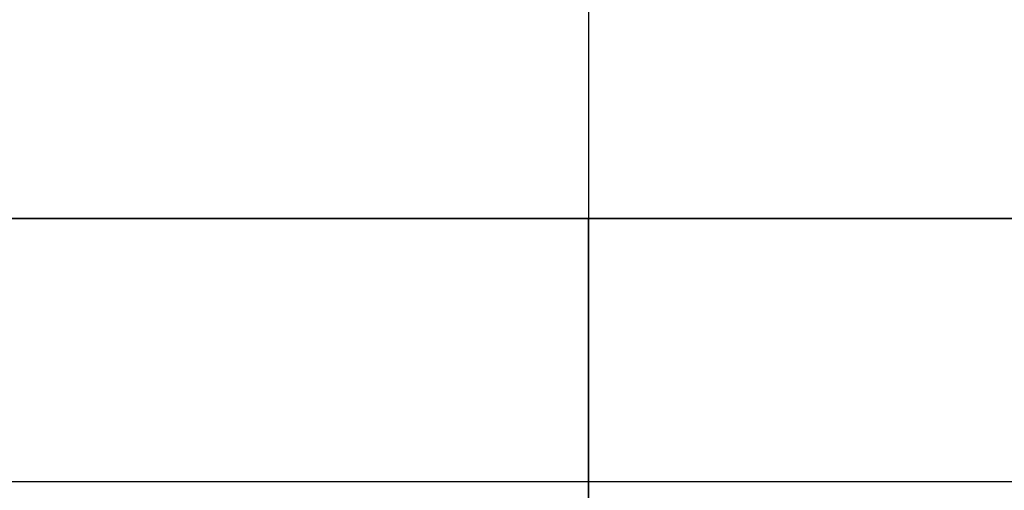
# Model space of a CAD drawing. Header units: millimetres. Extents: x -100 to 100, y 31 to 290.
# Tile 231 of 256: x -2.46 to 1.8, y 76.07 to 78.11. Entities that reach past the tile are written whole.
import ezdxf

# ---------------------------------------------------------------- set-up
doc = ezdxf.new("R2010")
doc.units = ezdxf.units.MM
doc.header["$MEASUREMENT"] = 0
doc.layers.add('Default', color=7, linetype='Continuous', true_color=0x000000)

msp = doc.modelspace()

# ---------------------------------------------------------------- linework, layer by layer
at = {"layer": 'Default'}
for p, q in [((0, 182.25, 146.25), (0, 75.9964, 146.25)), ((0, 182.25, 137.25), (0, 75.4964, 137.25)), ((0, 180.7487, 147.75), (0, 55.75, 147.75)), ((0, 180.7487, 135.75), (0, 55.75, 135.75)), ((0, 47.25, 145.25), (0, 77.25, 145.25)), ((0, 47.25, 138.25), (0, 77.25, 138.25)), ((0, 77.25, 146.25), (0, 77.25, 145.25)), ((0, 77.25, 138.25), (0, 77.25, 137.25)), ((0, 75.1644, 137.25), (0, 77.25, 137.25)), ((0, 75.5469, 146.25), (0, 77.25, 146.25))]:
    msp.add_line(p, q, dxfattribs=at)
at = {"layer": 'Default', "extrusion": (0, 1, 0)}
for centre, start, end in [((0, 141.75, 77.25), 180, 0), ((0, 141.75, 77.25), 0, 180), ((0, 141.75, 76.1116), 180, 0)]:
    msp.add_arc(centre, 4.5, start, end, dxfattribs=at)
at = {"layer": 'Default', "extrusion": (-8.17084e-48, 1, -2.03012e-15)}
msp.add_arc((0, 141.75, 77.25), 3.5, 0, 180, dxfattribs=at)
at = {"layer": 'Default', "extrusion": (8.17084e-48, 1, 2.03012e-15)}
msp.add_arc((0, 141.75, 77.25), 3.5, 180, 0, dxfattribs=at)

doc.saveas('drawing.dxf')
